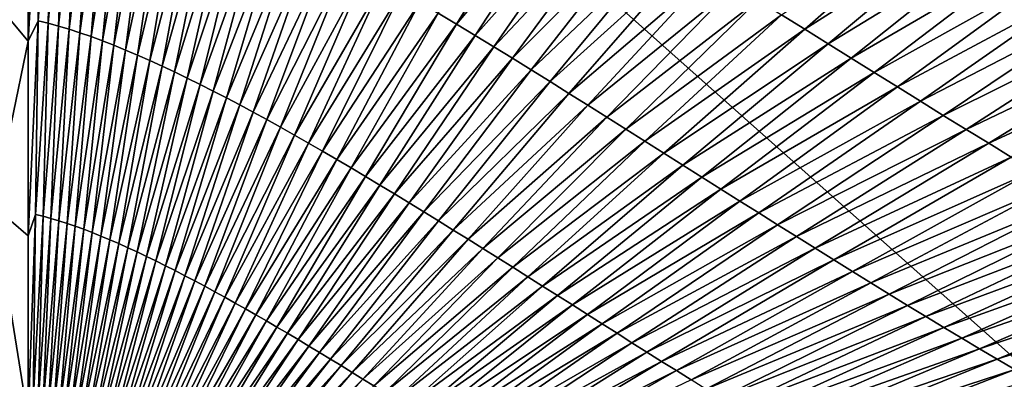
# Model space of a CAD drawing. Header units: millimetres. Extents: x -105 to 105, y -92 to 30.
# Tile 42 of 247: x 0.005 to 0.586, y -84.994 to -84.782. Entities that reach past the tile are written whole.
import ezdxf

# ---------------------------------------------------------------- set-up
doc = ezdxf.new("R2010")
doc.units = ezdxf.units.MM
doc.header["$LTSCALE"] = 59.53398
for name, color, linetype in [('37', 7, 'CONTINUOUS'), ('39', 7, 'CONTINUOUS'), ('48', 7, 'CONTINUOUS')]:
    doc.layers.add(name, color=color, linetype=linetype)

msp = doc.modelspace()

# ---------------------------------------------------------------- linework, layer by layer
at = {"layer": '37', "color": 7, "linetype": 'CONTINUOUS'}
for points in [[(0.01016, -84.67354, 58.28389), (0.01016, -84.79422, 58.29901), (-0.01016, -84.77027, 58.29641), (0.01016, -84.67354, 58.28389)], [(-0.01016, -84.77027, 58.29641), (0.01016, -84.79422, 58.29901), (-0.01016, -84.89169, 58.31258), (-0.01016, -84.77027, 58.29641)], [(0.01016, -84.79422, 58.29901), (0.01016, -84.90903, 58.31466), (-0.01016, -84.89169, 58.31258), (0.01016, -84.79422, 58.29901)], [(0.01016, -84.90903, 58.31466), (0.01016, -85.01725, 58.33073), (-0.01016, -84.89169, 58.31258), (0.01016, -84.90903, 58.31466)], [(-0.01016, -84.89169, 58.31258), (0.01016, -85.01725, 58.33073), (-0.01016, -85.00596, 58.32919), (-0.01016, -84.89169, 58.31258)]]:
    msp.add_3dface(points, dxfattribs=at)
at = {"layer": '39', "color": 7, "linetype": 'CONTINUOUS'}
for points in [[(0.01016, -84.79422, 58.29901), (0.01016, -84.67354, 58.28389), (0.01733, -84.66499, 58.28287), (0.01016, -84.79422, 58.29901)], [(0.01596, -84.78216, 58.29744), (0.01016, -84.79422, 58.29901), (0.01733, -84.66499, 58.28287), (0.01596, -84.78216, 58.29744)], [(0.02472, -84.66683, 58.28309), (0.01596, -84.78216, 58.29744), (0.01733, -84.66499, 58.28287), (0.02472, -84.66683, 58.28309)], [(0.02191, -84.78362, 58.29763), (0.01596, -84.78216, 58.29744), (0.02472, -84.66683, 58.28309), (0.02191, -84.78362, 58.29763)], [(0.03233, -84.66895, 58.28335), (0.02191, -84.78362, 58.29763), (0.02472, -84.66683, 58.28309), (0.03233, -84.66895, 58.28335)], [(0.02802, -84.78529, 58.29785), (0.02191, -84.78362, 58.29763), (0.03233, -84.66895, 58.28335), (0.02802, -84.78529, 58.29785)], [(0.04013, -84.67135, 58.28364), (0.02802, -84.78529, 58.29785), (0.03233, -84.66895, 58.28335), (0.04013, -84.67135, 58.28364)], [(0.03427, -84.78717, 58.2981), (0.02802, -84.78529, 58.29785), (0.04013, -84.67135, 58.28364), (0.03427, -84.78717, 58.2981)], [(0.04814, -84.67401, 58.28397), (0.03427, -84.78717, 58.2981), (0.04013, -84.67135, 58.28364), (0.04814, -84.67401, 58.28397)], [(0.04066, -84.78925, 58.29838), (0.03427, -84.78717, 58.2981), (0.04814, -84.67401, 58.28397), (0.04066, -84.78925, 58.29838)], [(0.05634, -84.67693, 58.28433), (0.04066, -84.78925, 58.29838), (0.04814, -84.67401, 58.28397), (0.05634, -84.67693, 58.28433)], [(0.04719, -84.79152, 58.29868), (0.04066, -84.78925, 58.29838), (0.05634, -84.67693, 58.28433), (0.04719, -84.79152, 58.29868)], [(0.06473, -84.6801, 58.28472), (0.04719, -84.79152, 58.29868), (0.05634, -84.67693, 58.28433), (0.06473, -84.6801, 58.28472)], [(0.05386, -84.79397, 58.299), (0.04719, -84.79152, 58.29868), (0.06473, -84.6801, 58.28472), (0.05386, -84.79397, 58.299)], [(0.07331, -84.68352, 58.28514), (0.05386, -84.79397, 58.299), (0.06473, -84.6801, 58.28472), (0.07331, -84.68352, 58.28514)], [(0.06065, -84.79661, 58.29936), (0.05386, -84.79397, 58.299), (0.07331, -84.68352, 58.28514), (0.06065, -84.79661, 58.29936)], [(0.08205, -84.68717, 58.2856), (0.06065, -84.79661, 58.29936), (0.07331, -84.68352, 58.28514), (0.08205, -84.68717, 58.2856)], [(0.06758, -84.79943, 58.29974), (0.06065, -84.79661, 58.29936), (0.08205, -84.68717, 58.2856), (0.06758, -84.79943, 58.29974)], [(0.09097, -84.69105, 58.28609), (0.06758, -84.79943, 58.29974), (0.08205, -84.68717, 58.2856), (0.09097, -84.69105, 58.28609)], [(0.07462, -84.80242, 58.30014), (0.06758, -84.79943, 58.29974), (0.09097, -84.69105, 58.28609), (0.07462, -84.80242, 58.30014)], [(0.10005, -84.69514, 58.28661), (0.07462, -84.80242, 58.30014), (0.09097, -84.69105, 58.28609), (0.10005, -84.69514, 58.28661)], [(0.08178, -84.80557, 58.30058), (0.07462, -84.80242, 58.30014), (0.10005, -84.69514, 58.28661), (0.08178, -84.80557, 58.30058)], [(0.10929, -84.69945, 58.28717), (0.08178, -84.80557, 58.30058), (0.10005, -84.69514, 58.28661), (0.10929, -84.69945, 58.28717)], [(0.26264, -84.78419, 58.29903), (0.25177, -84.77765, 58.29805), (0.31798, -84.69415, 58.28838), (0.26264, -84.78419, 58.29903)], [(0.33142, -84.70232, 58.28959), (0.26264, -84.78419, 58.29903), (0.31798, -84.69415, 58.28838), (0.33142, -84.70232, 58.28959)], [(0.08906, -84.80888, 58.30103), (0.08178, -84.80557, 58.30058), (0.10929, -84.69945, 58.28717), (0.08906, -84.80888, 58.30103)], [(0.11868, -84.70397, 58.28775), (0.08906, -84.80888, 58.30103), (0.10929, -84.69945, 58.28717), (0.11868, -84.70397, 58.28775)], [(0.09644, -84.81235, 58.30151), (0.08906, -84.80888, 58.30103), (0.11868, -84.70397, 58.28775), (0.09644, -84.81235, 58.30151)], [(0.12822, -84.70868, 58.28837), (0.09644, -84.81235, 58.30151), (0.11868, -84.70397, 58.28775), (0.12822, -84.70868, 58.28837)], [(0.27357, -84.79082, 58.30004), (0.26264, -84.78419, 58.29903), (0.33142, -84.70232, 58.28959), (0.27357, -84.79082, 58.30004)], [(0.34492, -84.71059, 58.29083), (0.27357, -84.79082, 58.30004), (0.33142, -84.70232, 58.28959), (0.34492, -84.71059, 58.29083)], [(0.10393, -84.81597, 58.30202), (0.09644, -84.81235, 58.30151), (0.12822, -84.70868, 58.28837), (0.10393, -84.81597, 58.30202)], [(0.13789, -84.71358, 58.28902), (0.10393, -84.81597, 58.30202), (0.12822, -84.70868, 58.28837), (0.13789, -84.71358, 58.28902)], [(0.28455, -84.79753, 58.30107), (0.27357, -84.79082, 58.30004), (0.34492, -84.71059, 58.29083), (0.28455, -84.79753, 58.30107)], [(0.35847, -84.71893, 58.2921), (0.28455, -84.79753, 58.30107), (0.34492, -84.71059, 58.29083), (0.35847, -84.71893, 58.2921)], [(0.11152, -84.81973, 58.30255), (0.10393, -84.81597, 58.30202), (0.13789, -84.71358, 58.28902), (0.11152, -84.81973, 58.30255)], [(0.1477, -84.71866, 58.28969), (0.11152, -84.81973, 58.30255), (0.13789, -84.71358, 58.28902), (0.1477, -84.71866, 58.28969)], [(0.46791, -84.78714, 58.30313), (0.45421, -84.77856, 58.30167), (0.55253, -84.71285, 58.29582), (0.46791, -84.78714, 58.30313)], [(0.5687, -84.72279, 58.29754), (0.46791, -84.78714, 58.30313), (0.55253, -84.71285, 58.29582), (0.5687, -84.72279, 58.29754)], [(0.11921, -84.82363, 58.3031), (0.11152, -84.81973, 58.30255), (0.1477, -84.71866, 58.28969), (0.11921, -84.82363, 58.3031)], [(0.15764, -84.72391, 58.2904), (0.11921, -84.82363, 58.3031), (0.1477, -84.71866, 58.28969), (0.15764, -84.72391, 58.2904)], [(0.12699, -84.82766, 58.30368), (0.11921, -84.82363, 58.3031), (0.15764, -84.72391, 58.2904), (0.12699, -84.82766, 58.30368)], [(0.1677, -84.72932, 58.29114), (0.12699, -84.82766, 58.30368), (0.15764, -84.72391, 58.2904), (0.1677, -84.72932, 58.29114)], [(0.29558, -84.80432, 58.30213), (0.28455, -84.79753, 58.30107), (0.35847, -84.71893, 58.2921), (0.29558, -84.80432, 58.30213)], [(0.37207, -84.72733, 58.29339), (0.29558, -84.80432, 58.30213), (0.35847, -84.71893, 58.2921), (0.37207, -84.72733, 58.29339)], [(0.4816, -84.79571, 58.3046), (0.46791, -84.78714, 58.30313), (0.5687, -84.72279, 58.29754), (0.4816, -84.79571, 58.3046)], [(0.58482, -84.73266, 58.29927), (0.4816, -84.79571, 58.3046), (0.5687, -84.72279, 58.29754), (0.58482, -84.73266, 58.29927)], [(0.13486, -84.83182, 58.30428), (0.12699, -84.82766, 58.30368), (0.1677, -84.72932, 58.29114), (0.13486, -84.83182, 58.30428)], [(0.17787, -84.7349, 58.29191), (0.13486, -84.83182, 58.30428), (0.1677, -84.72932, 58.29114), (0.17787, -84.7349, 58.29191)], [(0.30666, -84.81116, 58.3032), (0.29558, -84.80432, 58.30213), (0.37207, -84.72733, 58.29339), (0.30666, -84.81116, 58.3032)], [(0.38571, -84.73579, 58.29471), (0.30666, -84.81116, 58.3032), (0.37207, -84.72733, 58.29339), (0.38571, -84.73579, 58.29471)], [(0.14281, -84.8361, 58.3049), (0.13486, -84.83182, 58.30428), (0.17787, -84.7349, 58.29191), (0.14281, -84.8361, 58.3049)], [(0.18815, -84.74062, 58.2927), (0.14281, -84.8361, 58.3049), (0.17787, -84.7349, 58.29191), (0.18815, -84.74062, 58.2927)], [(0.31777, -84.81806, 58.3043), (0.30666, -84.81116, 58.3032), (0.38571, -84.73579, 58.29471), (0.31777, -84.81806, 58.3043)], [(0.39938, -84.74429, 58.29606), (0.31777, -84.81806, 58.3043), (0.38571, -84.73579, 58.29471), (0.39938, -84.74429, 58.29606)], [(0.49526, -84.80424, 58.3061), (0.4816, -84.79571, 58.3046), (0.58482, -84.73266, 58.29927), (0.49526, -84.80424, 58.3061)], [(0.60088, -84.74248, 58.30102), (0.49526, -84.80424, 58.3061), (0.58482, -84.73266, 58.29927), (0.60088, -84.74248, 58.30102)], [(0.15085, -84.84049, 58.30554), (0.14281, -84.8361, 58.3049), (0.18815, -84.74062, 58.2927), (0.15085, -84.84049, 58.30554)], [(0.19853, -84.74649, 58.29353), (0.15085, -84.84049, 58.30554), (0.18815, -84.74062, 58.2927), (0.19853, -84.74649, 58.29353)], [(0.15896, -84.845, 58.3062), (0.15085, -84.84049, 58.30554), (0.19853, -84.74649, 58.29353), (0.15896, -84.845, 58.3062)], [(0.20901, -84.75248, 58.29438), (0.15896, -84.845, 58.3062), (0.19853, -84.74649, 58.29353), (0.20901, -84.75248, 58.29438)], [(0.32891, -84.82501, 58.30542), (0.31777, -84.81806, 58.3043), (0.39938, -84.74429, 58.29606), (0.32891, -84.82501, 58.30542)], [(0.41307, -84.75284, 58.29743), (0.32891, -84.82501, 58.30542), (0.39938, -84.74429, 58.29606), (0.41307, -84.75284, 58.29743)], [(0.50888, -84.81275, 58.30761), (0.49526, -84.80424, 58.3061), (0.60088, -84.74248, 58.30102), (0.50888, -84.81275, 58.30761)], [(0.61688, -84.75222, 58.30279), (0.50888, -84.81275, 58.30761), (0.60088, -84.74248, 58.30102), (0.61688, -84.75222, 58.30279)], [(0.16714, -84.84961, 58.30689), (0.15896, -84.845, 58.3062), (0.20901, -84.75248, 58.29438), (0.16714, -84.84961, 58.30689)], [(0.21958, -84.75861, 58.29525), (0.16714, -84.84961, 58.30689), (0.20901, -84.75248, 58.29438), (0.21958, -84.75861, 58.29525)], [(0.34008, -84.832, 58.30655), (0.32891, -84.82501, 58.30542), (0.41307, -84.75284, 58.29743), (0.34008, -84.832, 58.30655)], [(0.42678, -84.7614, 58.29882), (0.34008, -84.832, 58.30655), (0.41307, -84.75284, 58.29743), (0.42678, -84.7614, 58.29882)], [(0.52247, -84.82121, 58.30913), (0.50888, -84.81275, 58.30761), (0.61688, -84.75222, 58.30279), (0.52247, -84.82121, 58.30913)], [(0.63281, -84.76187, 58.30457), (0.52247, -84.82121, 58.30913), (0.61688, -84.75222, 58.30279), (0.63281, -84.76187, 58.30457)], [(0.17539, -84.85431, 58.3076), (0.16714, -84.84961, 58.30689), (0.21958, -84.75861, 58.29525), (0.17539, -84.85431, 58.3076)], [(0.23023, -84.76485, 58.29616), (0.17539, -84.85431, 58.3076), (0.21958, -84.75861, 58.29525), (0.23023, -84.76485, 58.29616)], [(0.1837, -84.85912, 58.30833), (0.17539, -84.85431, 58.3076), (0.23023, -84.76485, 58.29616), (0.1837, -84.85912, 58.30833)], [(0.24097, -84.77119, 58.29709), (0.1837, -84.85912, 58.30833), (0.23023, -84.76485, 58.29616), (0.24097, -84.77119, 58.29709)], [(0.35126, -84.83903, 58.30771), (0.34008, -84.832, 58.30655), (0.42678, -84.7614, 58.29882), (0.35126, -84.83903, 58.30771)], [(0.4405, -84.76998, 58.30024), (0.35126, -84.83903, 58.30771), (0.42678, -84.7614, 58.29882), (0.4405, -84.76998, 58.30024)], [(0.53602, -84.82962, 58.31067), (0.52247, -84.82121, 58.30913), (0.63281, -84.76187, 58.30457), (0.53602, -84.82962, 58.31067)], [(0.64865, -84.77142, 58.30637), (0.53602, -84.82962, 58.31067), (0.63281, -84.76187, 58.30457), (0.64865, -84.77142, 58.30637)], [(0.36246, -84.84608, 58.30889), (0.35126, -84.83903, 58.30771), (0.4405, -84.76998, 58.30024), (0.36246, -84.84608, 58.30889)], [(0.45421, -84.77856, 58.30167), (0.36246, -84.84608, 58.30889), (0.4405, -84.76998, 58.30024), (0.45421, -84.77856, 58.30167)], [(0.19208, -84.86401, 58.30907), (0.1837, -84.85912, 58.30833), (0.24097, -84.77119, 58.29709), (0.19208, -84.86401, 58.30907)], [(0.25177, -84.77765, 58.29805), (0.19208, -84.86401, 58.30907), (0.24097, -84.77119, 58.29709), (0.25177, -84.77765, 58.29805)], [(0.54951, -84.83797, 58.31221), (0.53602, -84.82962, 58.31067), (0.64865, -84.77142, 58.30637), (0.54951, -84.83797, 58.31221)], [(0.66439, -84.78087, 58.30818), (0.54951, -84.83797, 58.31221), (0.64865, -84.77142, 58.30637), (0.66439, -84.78087, 58.30818)], [(0.01016, -84.90903, 58.31466), (0.01016, -84.79422, 58.29901), (0.01596, -84.78216, 58.29744), (0.01016, -84.90903, 58.31466)], [(0.01453, -84.89639, 58.31288), (0.01016, -84.90903, 58.31466), (0.01596, -84.78216, 58.29744), (0.01453, -84.89639, 58.31288)], [(0.02191, -84.78362, 58.29763), (0.01453, -84.89639, 58.31288), (0.01596, -84.78216, 58.29744), (0.02191, -84.78362, 58.29763)], [(0.20051, -84.86898, 58.30984), (0.19208, -84.86401, 58.30907), (0.25177, -84.77765, 58.29805), (0.20051, -84.86898, 58.30984)], [(0.26264, -84.78419, 58.29903), (0.20051, -84.86898, 58.30984), (0.25177, -84.77765, 58.29805), (0.26264, -84.78419, 58.29903)], [(0.37367, -84.85315, 58.31008), (0.36246, -84.84608, 58.30889), (0.45421, -84.77856, 58.30167), (0.37367, -84.85315, 58.31008)], [(0.46791, -84.78714, 58.30313), (0.37367, -84.85315, 58.31008), (0.45421, -84.77856, 58.30167), (0.46791, -84.78714, 58.30313)], [(0.56294, -84.84625, 58.31377), (0.54951, -84.83797, 58.31221), (0.66439, -84.78087, 58.30818), (0.56294, -84.84625, 58.31377)], [(0.68004, -84.79019, 58.30999), (0.56294, -84.84625, 58.31377), (0.66439, -84.78087, 58.30818), (0.68004, -84.79019, 58.30999)], [(0.01901, -84.89751, 58.31304), (0.01453, -84.89639, 58.31288), (0.02191, -84.78362, 58.29763), (0.01901, -84.89751, 58.31304)], [(0.02802, -84.78529, 58.29785), (0.01901, -84.89751, 58.31304), (0.02191, -84.78362, 58.29763), (0.02802, -84.78529, 58.29785)], [(0.02358, -84.89878, 58.31322), (0.01901, -84.89751, 58.31304), (0.02802, -84.78529, 58.29785), (0.02358, -84.89878, 58.31322)], [(0.03427, -84.78717, 58.2981), (0.02358, -84.89878, 58.31322), (0.02802, -84.78529, 58.29785), (0.03427, -84.78717, 58.2981)], [(0.02826, -84.90019, 58.31342), (0.02358, -84.89878, 58.31322), (0.03427, -84.78717, 58.2981), (0.02826, -84.90019, 58.31342)], [(0.04066, -84.78925, 58.29838), (0.02826, -84.90019, 58.31342), (0.03427, -84.78717, 58.2981), (0.04066, -84.78925, 58.29838)], [(0.20899, -84.87403, 58.31063), (0.20051, -84.86898, 58.30984), (0.26264, -84.78419, 58.29903), (0.20899, -84.87403, 58.31063)], [(0.27357, -84.79082, 58.30004), (0.20899, -84.87403, 58.31063), (0.26264, -84.78419, 58.29903), (0.27357, -84.79082, 58.30004)], [(0.38488, -84.86023, 58.31128), (0.37367, -84.85315, 58.31008), (0.46791, -84.78714, 58.30313), (0.38488, -84.86023, 58.31128)], [(0.4816, -84.79571, 58.3046), (0.38488, -84.86023, 58.31128), (0.46791, -84.78714, 58.30313), (0.4816, -84.79571, 58.3046)], [(0.03302, -84.90173, 58.31365), (0.02826, -84.90019, 58.31342), (0.04066, -84.78925, 58.29838), (0.03302, -84.90173, 58.31365)], [(0.04719, -84.79152, 58.29868), (0.03302, -84.90173, 58.31365), (0.04066, -84.78925, 58.29838), (0.04719, -84.79152, 58.29868)], [(0.03789, -84.90341, 58.31389), (0.03302, -84.90173, 58.31365), (0.04719, -84.79152, 58.29868), (0.03789, -84.90341, 58.31389)], [(0.05386, -84.79397, 58.299), (0.03789, -84.90341, 58.31389), (0.04719, -84.79152, 58.29868), (0.05386, -84.79397, 58.299)], [(0.21751, -84.87915, 58.31143), (0.20899, -84.87403, 58.31063), (0.27357, -84.79082, 58.30004), (0.21751, -84.87915, 58.31143)], [(0.28455, -84.79753, 58.30107), (0.21751, -84.87915, 58.31143), (0.27357, -84.79082, 58.30004), (0.28455, -84.79753, 58.30107)], [(0.57631, -84.85446, 58.31534), (0.56294, -84.84625, 58.31377), (0.68004, -84.79019, 58.30999), (0.57631, -84.85446, 58.31534)], [(0.69558, -84.79939, 58.31181), (0.57631, -84.85446, 58.31534), (0.68004, -84.79019, 58.30999), (0.69558, -84.79939, 58.31181)], [(0.04284, -84.90521, 58.31415), (0.03789, -84.90341, 58.31389), (0.05386, -84.79397, 58.299), (0.04284, -84.90521, 58.31415)], [(0.06065, -84.79661, 58.29936), (0.04284, -84.90521, 58.31415), (0.05386, -84.79397, 58.299), (0.06065, -84.79661, 58.29936)], [(0.04788, -84.90715, 58.31443), (0.04284, -84.90521, 58.31415), (0.06065, -84.79661, 58.29936), (0.04788, -84.90715, 58.31443)], [(0.06758, -84.79943, 58.29974), (0.04788, -84.90715, 58.31443), (0.06065, -84.79661, 58.29936), (0.06758, -84.79943, 58.29974)], [(0.053, -84.9092, 58.31473), (0.04788, -84.90715, 58.31443), (0.06758, -84.79943, 58.29974), (0.053, -84.9092, 58.31473)], [(0.07462, -84.80242, 58.30014), (0.053, -84.9092, 58.31473), (0.06758, -84.79943, 58.29974), (0.07462, -84.80242, 58.30014)], [(0.22608, -84.88434, 58.31225), (0.21751, -84.87915, 58.31143), (0.28455, -84.79753, 58.30107), (0.22608, -84.88434, 58.31225)], [(0.29558, -84.80432, 58.30213), (0.22608, -84.88434, 58.31225), (0.28455, -84.79753, 58.30107), (0.29558, -84.80432, 58.30213)], [(0.39609, -84.86731, 58.31251), (0.38488, -84.86023, 58.31128), (0.4816, -84.79571, 58.3046), (0.39609, -84.86731, 58.31251)], [(0.49526, -84.80424, 58.3061), (0.39609, -84.86731, 58.31251), (0.4816, -84.79571, 58.3046), (0.49526, -84.80424, 58.3061)], [(0.5896, -84.86258, 58.31692), (0.57631, -84.85446, 58.31534), (0.69558, -84.79939, 58.31181), (0.5896, -84.86258, 58.31692)], [(0.05821, -84.91137, 58.31505), (0.053, -84.9092, 58.31473), (0.07462, -84.80242, 58.30014), (0.05821, -84.91137, 58.31505)], [(0.08178, -84.80557, 58.30058), (0.05821, -84.91137, 58.31505), (0.07462, -84.80242, 58.30014), (0.08178, -84.80557, 58.30058)], [(0.2347, -84.88959, 58.31309), (0.22608, -84.88434, 58.31225), (0.29558, -84.80432, 58.30213), (0.2347, -84.88959, 58.31309)], [(0.30666, -84.81116, 58.3032), (0.2347, -84.88959, 58.31309), (0.29558, -84.80432, 58.30213), (0.30666, -84.81116, 58.3032)], [(0.40729, -84.87439, 58.31375), (0.39609, -84.86731, 58.31251), (0.49526, -84.80424, 58.3061), (0.40729, -84.87439, 58.31375)], [(0.50888, -84.81275, 58.30761), (0.40729, -84.87439, 58.31375), (0.49526, -84.80424, 58.3061), (0.50888, -84.81275, 58.30761)], [(0.06349, -84.91365, 58.31539), (0.05821, -84.91137, 58.31505), (0.08178, -84.80557, 58.30058), (0.06349, -84.91365, 58.31539)], [(0.08906, -84.80888, 58.30103), (0.06349, -84.91365, 58.31539), (0.08178, -84.80557, 58.30058), (0.08906, -84.80888, 58.30103)], [(0.06886, -84.91605, 58.31575), (0.06349, -84.91365, 58.31539), (0.08906, -84.80888, 58.30103), (0.06886, -84.91605, 58.31575)], [(0.09644, -84.81235, 58.30151), (0.06886, -84.91605, 58.31575), (0.08906, -84.80888, 58.30103), (0.09644, -84.81235, 58.30151)], [(0.24334, -84.89489, 58.31395), (0.2347, -84.88959, 58.31309), (0.30666, -84.81116, 58.3032), (0.24334, -84.89489, 58.31395)], [(0.31777, -84.81806, 58.3043), (0.24334, -84.89489, 58.31395), (0.30666, -84.81116, 58.3032), (0.31777, -84.81806, 58.3043)], [(0.07429, -84.91855, 58.31612), (0.06886, -84.91605, 58.31575), (0.09644, -84.81235, 58.30151), (0.07429, -84.91855, 58.31612)], [(0.10393, -84.81597, 58.30202), (0.07429, -84.91855, 58.31612), (0.09644, -84.81235, 58.30151), (0.10393, -84.81597, 58.30202)], [(0.0798, -84.92116, 58.31651), (0.07429, -84.91855, 58.31612), (0.10393, -84.81597, 58.30202), (0.0798, -84.92116, 58.31651)], [(0.11152, -84.81973, 58.30255), (0.0798, -84.92116, 58.31651), (0.10393, -84.81597, 58.30202), (0.11152, -84.81973, 58.30255)], [(0.41847, -84.88146, 58.315), (0.40729, -84.87439, 58.31375), (0.50888, -84.81275, 58.30761), (0.41847, -84.88146, 58.315)], [(0.52247, -84.82121, 58.30913), (0.41847, -84.88146, 58.315), (0.50888, -84.81275, 58.30761), (0.52247, -84.82121, 58.30913)], [(0.08538, -84.92387, 58.31692), (0.0798, -84.92116, 58.31651), (0.11152, -84.81973, 58.30255), (0.08538, -84.92387, 58.31692)], [(0.11921, -84.82363, 58.3031), (0.08538, -84.92387, 58.31692), (0.11152, -84.81973, 58.30255), (0.11921, -84.82363, 58.3031)], [(0.25202, -84.90025, 58.31482), (0.24334, -84.89489, 58.31395), (0.31777, -84.81806, 58.3043), (0.25202, -84.90025, 58.31482)], [(0.32891, -84.82501, 58.30542), (0.25202, -84.90025, 58.31482), (0.31777, -84.81806, 58.3043), (0.32891, -84.82501, 58.30542)], [(0.42964, -84.88852, 58.31626), (0.41847, -84.88146, 58.315), (0.52247, -84.82121, 58.30913), (0.42964, -84.88852, 58.31626)], [(0.53602, -84.82962, 58.31067), (0.42964, -84.88852, 58.31626), (0.52247, -84.82121, 58.30913), (0.53602, -84.82962, 58.31067)], [(0.09102, -84.92667, 58.31735), (0.08538, -84.92387, 58.31692), (0.11921, -84.82363, 58.3031), (0.09102, -84.92667, 58.31735)], [(0.12699, -84.82766, 58.30368), (0.09102, -84.92667, 58.31735), (0.11921, -84.82363, 58.3031), (0.12699, -84.82766, 58.30368)], [(0.09673, -84.92957, 58.31779), (0.09102, -84.92667, 58.31735), (0.12699, -84.82766, 58.30368), (0.09673, -84.92957, 58.31779)], [(0.13486, -84.83182, 58.30428), (0.09673, -84.92957, 58.31779), (0.12699, -84.82766, 58.30368), (0.13486, -84.83182, 58.30428)], [(0.26073, -84.90565, 58.31571), (0.25202, -84.90025, 58.31482), (0.32891, -84.82501, 58.30542), (0.26073, -84.90565, 58.31571)], [(0.34008, -84.832, 58.30655), (0.26073, -84.90565, 58.31571), (0.32891, -84.82501, 58.30542), (0.34008, -84.832, 58.30655)], [(0.1025, -84.93256, 58.31825), (0.09673, -84.92957, 58.31779), (0.13486, -84.83182, 58.30428), (0.1025, -84.93256, 58.31825)], [(0.14281, -84.8361, 58.3049), (0.1025, -84.93256, 58.31825), (0.13486, -84.83182, 58.30428), (0.14281, -84.8361, 58.3049)], [(0.26946, -84.91109, 58.31661), (0.26073, -84.90565, 58.31571), (0.34008, -84.832, 58.30655), (0.26946, -84.91109, 58.31661)], [(0.35126, -84.83903, 58.30771), (0.26946, -84.91109, 58.31661), (0.34008, -84.832, 58.30655), (0.35126, -84.83903, 58.30771)], [(0.44078, -84.89555, 58.31754), (0.42964, -84.88852, 58.31626), (0.53602, -84.82962, 58.31067), (0.44078, -84.89555, 58.31754)], [(0.54951, -84.83797, 58.31221), (0.44078, -84.89555, 58.31754), (0.53602, -84.82962, 58.31067), (0.54951, -84.83797, 58.31221)], [(0.10833, -84.93563, 58.31872), (0.1025, -84.93256, 58.31825), (0.14281, -84.8361, 58.3049), (0.10833, -84.93563, 58.31872)], [(0.15085, -84.84049, 58.30554), (0.10833, -84.93563, 58.31872), (0.14281, -84.8361, 58.3049), (0.15085, -84.84049, 58.30554)], [(0.27822, -84.91657, 58.31753), (0.26946, -84.91109, 58.31661), (0.35126, -84.83903, 58.30771), (0.27822, -84.91657, 58.31753)], [(0.36246, -84.84608, 58.30889), (0.27822, -84.91657, 58.31753), (0.35126, -84.83903, 58.30771), (0.36246, -84.84608, 58.30889)], [(0.4519, -84.90255, 58.31882), (0.44078, -84.89555, 58.31754), (0.54951, -84.83797, 58.31221), (0.4519, -84.90255, 58.31882)], [(0.56294, -84.84625, 58.31377), (0.4519, -84.90255, 58.31882), (0.54951, -84.83797, 58.31221), (0.56294, -84.84625, 58.31377)], [(0.11422, -84.93879, 58.31921), (0.10833, -84.93563, 58.31872), (0.15085, -84.84049, 58.30554), (0.11422, -84.93879, 58.31921)], [(0.15896, -84.845, 58.3062), (0.11422, -84.93879, 58.31921), (0.15085, -84.84049, 58.30554), (0.15896, -84.845, 58.3062)], [(0.12015, -84.94202, 58.31971), (0.11422, -84.93879, 58.31921), (0.15896, -84.845, 58.3062), (0.12015, -84.94202, 58.31971)], [(0.16714, -84.84961, 58.30689), (0.12015, -84.94202, 58.31971), (0.15896, -84.845, 58.3062), (0.16714, -84.84961, 58.30689)], [(0.28698, -84.92207, 58.31846), (0.27822, -84.91657, 58.31753), (0.36246, -84.84608, 58.30889), (0.28698, -84.92207, 58.31846)], [(0.37367, -84.85315, 58.31008), (0.28698, -84.92207, 58.31846), (0.36246, -84.84608, 58.30889), (0.37367, -84.85315, 58.31008)], [(0.12614, -84.94533, 58.32023), (0.12015, -84.94202, 58.31971), (0.16714, -84.84961, 58.30689), (0.12614, -84.94533, 58.32023)], [(0.17539, -84.85431, 58.3076), (0.12614, -84.94533, 58.32023), (0.16714, -84.84961, 58.30689), (0.17539, -84.85431, 58.3076)], [(0.46298, -84.90951, 58.32012), (0.4519, -84.90255, 58.31882), (0.56294, -84.84625, 58.31377), (0.46298, -84.90951, 58.32012)], [(0.57631, -84.85446, 58.31534), (0.46298, -84.90951, 58.32012), (0.56294, -84.84625, 58.31377), (0.57631, -84.85446, 58.31534)], [(0.13218, -84.94871, 58.32077), (0.12614, -84.94533, 58.32023), (0.17539, -84.85431, 58.3076), (0.13218, -84.94871, 58.32077)], [(0.1837, -84.85912, 58.30833), (0.13218, -84.94871, 58.32077), (0.17539, -84.85431, 58.3076), (0.1837, -84.85912, 58.30833)], [(0.29577, -84.9276, 58.3194), (0.28698, -84.92207, 58.31846), (0.37367, -84.85315, 58.31008), (0.29577, -84.9276, 58.3194)], [(0.38488, -84.86023, 58.31128), (0.29577, -84.9276, 58.3194), (0.37367, -84.85315, 58.31008), (0.38488, -84.86023, 58.31128)], [(0.47403, -84.91643, 58.32142), (0.46298, -84.90951, 58.32012), (0.57631, -84.85446, 58.31534), (0.47403, -84.91643, 58.32142)], [(0.5896, -84.86258, 58.31692), (0.47403, -84.91643, 58.32142), (0.57631, -84.85446, 58.31534), (0.5896, -84.86258, 58.31692)], [(0.13826, -84.95216, 58.32132), (0.13218, -84.94871, 58.32077), (0.1837, -84.85912, 58.30833), (0.13826, -84.95216, 58.32132)], [(0.19208, -84.86401, 58.30907), (0.13826, -84.95216, 58.32132), (0.1837, -84.85912, 58.30833), (0.19208, -84.86401, 58.30907)], [(0.30456, -84.93315, 58.32036), (0.29577, -84.9276, 58.3194), (0.38488, -84.86023, 58.31128), (0.30456, -84.93315, 58.32036)], [(0.39609, -84.86731, 58.31251), (0.30456, -84.93315, 58.32036), (0.38488, -84.86023, 58.31128), (0.39609, -84.86731, 58.31251)], [(0.48503, -84.92331, 58.32273), (0.47403, -84.91643, 58.32142), (0.5896, -84.86258, 58.31692), (0.48503, -84.92331, 58.32273)], [(0.60282, -84.87061, 58.3185), (0.48503, -84.92331, 58.32273), (0.5896, -84.86258, 58.31692), (0.60282, -84.87061, 58.3185)], [(0.14439, -84.95567, 58.32188), (0.13826, -84.95216, 58.32132), (0.19208, -84.86401, 58.30907), (0.14439, -84.95567, 58.32188)], [(0.20051, -84.86898, 58.30984), (0.14439, -84.95567, 58.32188), (0.19208, -84.86401, 58.30907), (0.20051, -84.86898, 58.30984)], [(0.15056, -84.95924, 58.32245), (0.14439, -84.95567, 58.32188), (0.20051, -84.86898, 58.30984), (0.15056, -84.95924, 58.32245)], [(0.20899, -84.87403, 58.31063), (0.15056, -84.95924, 58.32245), (0.20051, -84.86898, 58.30984), (0.20899, -84.87403, 58.31063)], [(0.31335, -84.93871, 58.32133), (0.30456, -84.93315, 58.32036), (0.39609, -84.86731, 58.31251), (0.31335, -84.93871, 58.32133)], [(0.40729, -84.87439, 58.31375), (0.31335, -84.93871, 58.32133), (0.39609, -84.86731, 58.31251), (0.40729, -84.87439, 58.31375)], [(0.15676, -84.96287, 58.32304), (0.15056, -84.95924, 58.32245), (0.20899, -84.87403, 58.31063), (0.15676, -84.96287, 58.32304)], [(0.21751, -84.87915, 58.31143), (0.15676, -84.96287, 58.32304), (0.20899, -84.87403, 58.31063), (0.21751, -84.87915, 58.31143)], [(0.32215, -84.94428, 58.3223), (0.31335, -84.93871, 58.32133), (0.40729, -84.87439, 58.31375), (0.32215, -84.94428, 58.3223)], [(0.41847, -84.88146, 58.315), (0.32215, -84.94428, 58.3223), (0.40729, -84.87439, 58.31375), (0.41847, -84.88146, 58.315)], [(0.49598, -84.93012, 58.32405), (0.48503, -84.92331, 58.32273), (0.60282, -84.87061, 58.3185), (0.49598, -84.93012, 58.32405)], [(0.61595, -84.87853, 58.32009), (0.49598, -84.93012, 58.32405), (0.60282, -84.87061, 58.3185), (0.61595, -84.87853, 58.32009)], [(0.163, -84.96655, 58.32364), (0.15676, -84.96287, 58.32304), (0.21751, -84.87915, 58.31143), (0.163, -84.96655, 58.32364)], [(0.22608, -84.88434, 58.31225), (0.163, -84.96655, 58.32364), (0.21751, -84.87915, 58.31143), (0.22608, -84.88434, 58.31225)], [(0.50689, -84.93688, 58.32537), (0.49598, -84.93012, 58.32405), (0.61595, -84.87853, 58.32009), (0.50689, -84.93688, 58.32537)], [(0.62898, -84.88634, 58.32168), (0.50689, -84.93688, 58.32537), (0.61595, -84.87853, 58.32009), (0.62898, -84.88634, 58.32168)], [(0.16928, -84.97029, 58.32426), (0.163, -84.96655, 58.32364), (0.22608, -84.88434, 58.31225), (0.16928, -84.97029, 58.32426)], [(0.2347, -84.88959, 58.31309), (0.16928, -84.97029, 58.32426), (0.22608, -84.88434, 58.31225), (0.2347, -84.88959, 58.31309)], [(0.33095, -84.94986, 58.32329), (0.32215, -84.94428, 58.3223), (0.41847, -84.88146, 58.315), (0.33095, -84.94986, 58.32329)], [(0.42964, -84.88852, 58.31626), (0.33095, -84.94986, 58.32329), (0.41847, -84.88146, 58.315), (0.42964, -84.88852, 58.31626)], [(0.51773, -84.94356, 58.3267), (0.50689, -84.93688, 58.32537), (0.62898, -84.88634, 58.32168), (0.51773, -84.94356, 58.3267)], [(0.64192, -84.89404, 58.32327), (0.51773, -84.94356, 58.3267), (0.62898, -84.88634, 58.32168), (0.64192, -84.89404, 58.32327)], [(0.17558, -84.97407, 58.32488), (0.16928, -84.97029, 58.32426), (0.2347, -84.88959, 58.31309), (0.17558, -84.97407, 58.32488)], [(0.24334, -84.89489, 58.31395), (0.17558, -84.97407, 58.32488), (0.2347, -84.88959, 58.31309), (0.24334, -84.89489, 58.31395)], [(0.33974, -84.95543, 58.32429), (0.33095, -84.94986, 58.32329), (0.42964, -84.88852, 58.31626), (0.33974, -84.95543, 58.32429)], [(0.44078, -84.89555, 58.31754), (0.33974, -84.95543, 58.32429), (0.42964, -84.88852, 58.31626), (0.44078, -84.89555, 58.31754)], [(0.01016, -85.01725, 58.33073), (0.01016, -84.90903, 58.31466), (0.01453, -84.89639, 58.31288), (0.01016, -85.01725, 58.33073)], [(0.01307, -85.00667, 58.3291), (0.01016, -85.01725, 58.33073), (0.01453, -84.89639, 58.31288), (0.01307, -85.00667, 58.3291)], [(0.01901, -84.89751, 58.31304), (0.01307, -85.00667, 58.3291), (0.01453, -84.89639, 58.31288), (0.01901, -84.89751, 58.31304)], [(0.01603, -85.00745, 58.32922), (0.01307, -85.00667, 58.3291), (0.01901, -84.89751, 58.31304), (0.01603, -85.00745, 58.32922)], [(0.02358, -84.89878, 58.31322), (0.01603, -85.00745, 58.32922), (0.01901, -84.89751, 58.31304), (0.02358, -84.89878, 58.31322)], [(0.18191, -84.9779, 58.32552), (0.17558, -84.97407, 58.32488), (0.24334, -84.89489, 58.31395), (0.18191, -84.9779, 58.32552)], [(0.25202, -84.90025, 58.31482), (0.18191, -84.9779, 58.32552), (0.24334, -84.89489, 58.31395), (0.25202, -84.90025, 58.31482)], [(0.34852, -84.961, 58.3253), (0.33974, -84.95543, 58.32429), (0.44078, -84.89555, 58.31754), (0.34852, -84.961, 58.3253)], [(0.4519, -84.90255, 58.31882), (0.34852, -84.961, 58.3253), (0.44078, -84.89555, 58.31754), (0.4519, -84.90255, 58.31882)], [(0.52852, -84.95017, 58.32803), (0.51773, -84.94356, 58.3267), (0.64192, -84.89404, 58.32327), (0.52852, -84.95017, 58.32803)], [(0.65475, -84.9016, 58.32486), (0.52852, -84.95017, 58.32803), (0.64192, -84.89404, 58.32327), (0.65475, -84.9016, 58.32486)], [(0.01906, -85.00831, 58.32936), (0.01603, -85.00745, 58.32922), (0.02358, -84.89878, 58.31322), (0.01906, -85.00831, 58.32936)], [(0.02826, -84.90019, 58.31342), (0.01906, -85.00831, 58.32936), (0.02358, -84.89878, 58.31322), (0.02826, -84.90019, 58.31342)], [(0.02215, -85.00926, 58.32951), (0.01906, -85.00831, 58.32936), (0.02826, -84.90019, 58.31342), (0.02215, -85.00926, 58.32951)], [(0.03302, -84.90173, 58.31365), (0.02215, -85.00926, 58.32951), (0.02826, -84.90019, 58.31342), (0.03302, -84.90173, 58.31365)], [(0.0253, -85.01028, 58.32967), (0.02215, -85.00926, 58.32951), (0.03302, -84.90173, 58.31365), (0.0253, -85.01028, 58.32967)], [(0.03789, -84.90341, 58.31389), (0.0253, -85.01028, 58.32967), (0.03302, -84.90173, 58.31365), (0.03789, -84.90341, 58.31389)], [(0.0285, -85.01139, 58.32984), (0.0253, -85.01028, 58.32967), (0.03789, -84.90341, 58.31389), (0.0285, -85.01139, 58.32984)], [(0.04284, -84.90521, 58.31415), (0.0285, -85.01139, 58.32984), (0.03789, -84.90341, 58.31389), (0.04284, -84.90521, 58.31415)], [(0.18827, -84.98176, 58.32617), (0.18191, -84.9779, 58.32552), (0.25202, -84.90025, 58.31482), (0.18827, -84.98176, 58.32617)], [(0.26073, -84.90565, 58.31571), (0.18827, -84.98176, 58.32617), (0.25202, -84.90025, 58.31482), (0.26073, -84.90565, 58.31571)], [(0.35729, -84.96656, 58.32632), (0.34852, -84.961, 58.3253), (0.4519, -84.90255, 58.31882), (0.35729, -84.96656, 58.32632)], [(0.46298, -84.90951, 58.32012), (0.35729, -84.96656, 58.32632), (0.4519, -84.90255, 58.31882), (0.46298, -84.90951, 58.32012)], [(0.53924, -84.9567, 58.32936), (0.52852, -84.95017, 58.32803), (0.65475, -84.9016, 58.32486), (0.53924, -84.9567, 58.32936)], [(0.66747, -84.90903, 58.32646), (0.53924, -84.9567, 58.32936), (0.65475, -84.9016, 58.32486), (0.66747, -84.90903, 58.32646)], [(0.03175, -85.01257, 58.33003), (0.0285, -85.01139, 58.32984), (0.04284, -84.90521, 58.31415), (0.03175, -85.01257, 58.33003)], [(0.04788, -84.90715, 58.31443), (0.03175, -85.01257, 58.33003), (0.04284, -84.90521, 58.31415), (0.04788, -84.90715, 58.31443)], [(0.03506, -85.01383, 58.33023), (0.03175, -85.01257, 58.33003), (0.04788, -84.90715, 58.31443), (0.03506, -85.01383, 58.33023)], [(0.053, -84.9092, 58.31473), (0.03506, -85.01383, 58.33023), (0.04788, -84.90715, 58.31443), (0.053, -84.9092, 58.31473)], [(0.03842, -85.01517, 58.33044), (0.03506, -85.01383, 58.33023), (0.053, -84.9092, 58.31473), (0.03842, -85.01517, 58.33044)], [(0.05821, -84.91137, 58.31505), (0.03842, -85.01517, 58.33044), (0.053, -84.9092, 58.31473), (0.05821, -84.91137, 58.31505)], [(0.19465, -84.98566, 58.32683), (0.18827, -84.98176, 58.32617), (0.26073, -84.90565, 58.31571), (0.19465, -84.98566, 58.32683)], [(0.26946, -84.91109, 58.31661), (0.19465, -84.98566, 58.32683), (0.26073, -84.90565, 58.31571), (0.26946, -84.91109, 58.31661)], [(0.36605, -84.9721, 58.32734), (0.35729, -84.96656, 58.32632), (0.46298, -84.90951, 58.32012), (0.36605, -84.9721, 58.32734)], [(0.47403, -84.91643, 58.32142), (0.36605, -84.9721, 58.32734), (0.46298, -84.90951, 58.32012), (0.47403, -84.91643, 58.32142)], [(0.54989, -84.96314, 58.33069), (0.53924, -84.9567, 58.32936), (0.66747, -84.90903, 58.32646), (0.54989, -84.96314, 58.33069)], [(0.68007, -84.91632, 58.32805), (0.54989, -84.96314, 58.33069), (0.66747, -84.90903, 58.32646), (0.68007, -84.91632, 58.32805)], [(0.04183, -85.01657, 58.33067), (0.03842, -85.01517, 58.33044), (0.05821, -84.91137, 58.31505), (0.04183, -85.01657, 58.33067)], [(0.06349, -84.91365, 58.31539), (0.04183, -85.01657, 58.33067), (0.05821, -84.91137, 58.31505), (0.06349, -84.91365, 58.31539)], [(0.04528, -85.01804, 58.3309), (0.04183, -85.01657, 58.33067), (0.06349, -84.91365, 58.31539), (0.04528, -85.01804, 58.3309)], [(0.06886, -84.91605, 58.31575), (0.04528, -85.01804, 58.3309), (0.06349, -84.91365, 58.31539), (0.06886, -84.91605, 58.31575)], [(0.20106, -84.9896, 58.32749), (0.19465, -84.98566, 58.32683), (0.26946, -84.91109, 58.31661), (0.20106, -84.9896, 58.32749)], [(0.27822, -84.91657, 58.31753), (0.20106, -84.9896, 58.32749), (0.26946, -84.91109, 58.31661), (0.27822, -84.91657, 58.31753)], [(0.04879, -85.01958, 58.33115), (0.04528, -85.01804, 58.3309), (0.06886, -84.91605, 58.31575), (0.04879, -85.01958, 58.33115)], [(0.07429, -84.91855, 58.31612), (0.04879, -85.01958, 58.33115), (0.06886, -84.91605, 58.31575), (0.07429, -84.91855, 58.31612)], [(0.05234, -85.02119, 58.33141), (0.04879, -85.01958, 58.33115), (0.07429, -84.91855, 58.31612), (0.05234, -85.02119, 58.33141)], [(0.0798, -84.92116, 58.31651), (0.05234, -85.02119, 58.33141), (0.07429, -84.91855, 58.31612), (0.0798, -84.92116, 58.31651)], [(0.05593, -85.02285, 58.33167), (0.05234, -85.02119, 58.33141), (0.0798, -84.92116, 58.31651), (0.05593, -85.02285, 58.33167)], [(0.08538, -84.92387, 58.31692), (0.05593, -85.02285, 58.33167), (0.0798, -84.92116, 58.31651), (0.08538, -84.92387, 58.31692)], [(0.20748, -84.99356, 58.32817), (0.20106, -84.9896, 58.32749), (0.27822, -84.91657, 58.31753), (0.20748, -84.99356, 58.32817)], [(0.28698, -84.92207, 58.31846), (0.20748, -84.99356, 58.32817), (0.27822, -84.91657, 58.31753), (0.28698, -84.92207, 58.31846)], [(0.37478, -84.97763, 58.32837), (0.36605, -84.9721, 58.32734), (0.47403, -84.91643, 58.32142), (0.37478, -84.97763, 58.32837)], [(0.48503, -84.92331, 58.32273), (0.37478, -84.97763, 58.32837), (0.47403, -84.91643, 58.32142), (0.48503, -84.92331, 58.32273)], [(0.56046, -84.96949, 58.33203), (0.54989, -84.96314, 58.33069), (0.68007, -84.91632, 58.32805), (0.56046, -84.96949, 58.33203)], [(0.69256, -84.92346, 58.32963), (0.56046, -84.96949, 58.33203), (0.68007, -84.91632, 58.32805), (0.69256, -84.92346, 58.32963)], [(0.05957, -85.02458, 58.33195), (0.05593, -85.02285, 58.33167), (0.08538, -84.92387, 58.31692), (0.05957, -85.02458, 58.33195)], [(0.09102, -84.92667, 58.31735), (0.05957, -85.02458, 58.33195), (0.08538, -84.92387, 58.31692), (0.09102, -84.92667, 58.31735)], [(0.06325, -85.02637, 58.33224), (0.05957, -85.02458, 58.33195), (0.09102, -84.92667, 58.31735), (0.06325, -85.02637, 58.33224)], [(0.09673, -84.92957, 58.31779), (0.06325, -85.02637, 58.33224), (0.09102, -84.92667, 58.31735), (0.09673, -84.92957, 58.31779)], [(0.21392, -84.99756, 58.32886), (0.20748, -84.99356, 58.32817), (0.28698, -84.92207, 58.31846), (0.21392, -84.99756, 58.32886)], [(0.29577, -84.9276, 58.3194), (0.21392, -84.99756, 58.32886), (0.28698, -84.92207, 58.31846), (0.29577, -84.9276, 58.3194)], [(0.3835, -84.98313, 58.32941), (0.37478, -84.97763, 58.32837), (0.48503, -84.92331, 58.32273), (0.3835, -84.98313, 58.32941)], [(0.49598, -84.93012, 58.32405), (0.3835, -84.98313, 58.32941), (0.48503, -84.92331, 58.32273), (0.49598, -84.93012, 58.32405)], [(0.57096, -84.97575, 58.33336), (0.56046, -84.96949, 58.33203), (0.69256, -84.92346, 58.32963), (0.57096, -84.97575, 58.33336)], [(0.70492, -84.93045, 58.33121), (0.57096, -84.97575, 58.33336), (0.69256, -84.92346, 58.32963), (0.70492, -84.93045, 58.33121)], [(0.06696, -85.02821, 58.33254), (0.06325, -85.02637, 58.33224), (0.09673, -84.92957, 58.31779), (0.06696, -85.02821, 58.33254)], [(0.1025, -84.93256, 58.31825), (0.06696, -85.02821, 58.33254), (0.09673, -84.92957, 58.31779), (0.1025, -84.93256, 58.31825)], [(0.07072, -85.03011, 58.33285), (0.06696, -85.02821, 58.33254), (0.1025, -84.93256, 58.31825), (0.07072, -85.03011, 58.33285)], [(0.10833, -84.93563, 58.31872), (0.07072, -85.03011, 58.33285), (0.1025, -84.93256, 58.31825), (0.10833, -84.93563, 58.31872)], [(0.22037, -85.00157, 58.32956), (0.21392, -84.99756, 58.32886), (0.29577, -84.9276, 58.3194), (0.22037, -85.00157, 58.32956)], [(0.30456, -84.93315, 58.32036), (0.22037, -85.00157, 58.32956), (0.29577, -84.9276, 58.3194), (0.30456, -84.93315, 58.32036)], [(0.22683, -85.00561, 58.33026), (0.22037, -85.00157, 58.32956), (0.30456, -84.93315, 58.32036), (0.22683, -85.00561, 58.33026)], [(0.31335, -84.93871, 58.32133), (0.22683, -85.00561, 58.33026), (0.30456, -84.93315, 58.32036), (0.31335, -84.93871, 58.32133)], [(0.39219, -84.9886, 58.33045), (0.3835, -84.98313, 58.32941), (0.49598, -84.93012, 58.32405), (0.39219, -84.9886, 58.33045)], [(0.50689, -84.93688, 58.32537), (0.39219, -84.9886, 58.33045), (0.49598, -84.93012, 58.32405), (0.50689, -84.93688, 58.32537)], [(0.58138, -84.9819, 58.33469), (0.57096, -84.97575, 58.33336), (0.70492, -84.93045, 58.33121), (0.58138, -84.9819, 58.33469)], [(0.71715, -84.93728, 58.33279), (0.58138, -84.9819, 58.33469), (0.70492, -84.93045, 58.33121), (0.71715, -84.93728, 58.33279)], [(0.07451, -85.03206, 58.33317), (0.07072, -85.03011, 58.33285), (0.10833, -84.93563, 58.31872), (0.07451, -85.03206, 58.33317)], [(0.11422, -84.93879, 58.31921), (0.07451, -85.03206, 58.33317), (0.10833, -84.93563, 58.31872), (0.11422, -84.93879, 58.31921)], [(0.07834, -85.03407, 58.3335), (0.07451, -85.03206, 58.33317), (0.11422, -84.93879, 58.31921), (0.07834, -85.03407, 58.3335)], [(0.12015, -84.94202, 58.31971), (0.07834, -85.03407, 58.3335), (0.11422, -84.93879, 58.31921), (0.12015, -84.94202, 58.31971)], [(0.23331, -85.00966, 58.33098), (0.22683, -85.00561, 58.33026), (0.31335, -84.93871, 58.32133), (0.23331, -85.00966, 58.33098)], [(0.32215, -84.94428, 58.3223), (0.23331, -85.00966, 58.33098), (0.31335, -84.93871, 58.32133), (0.32215, -84.94428, 58.3223)], [(0.40086, -84.99404, 58.3315), (0.39219, -84.9886, 58.33045), (0.50689, -84.93688, 58.32537), (0.40086, -84.99404, 58.3315)], [(0.51773, -84.94356, 58.3267), (0.40086, -84.99404, 58.3315), (0.50689, -84.93688, 58.32537), (0.51773, -84.94356, 58.3267)], [(0.59171, -84.98794, 58.33602), (0.58138, -84.9819, 58.33469), (0.71715, -84.93728, 58.33279), (0.59171, -84.98794, 58.33602)], [(0.0822, -85.03612, 58.33384), (0.07834, -85.03407, 58.3335), (0.12015, -84.94202, 58.31971), (0.0822, -85.03612, 58.33384)], [(0.12614, -84.94533, 58.32023), (0.0822, -85.03612, 58.33384), (0.12015, -84.94202, 58.31971), (0.12614, -84.94533, 58.32023)], [(0.23978, -85.01372, 58.3317), (0.23331, -85.00966, 58.33098), (0.32215, -84.94428, 58.3223), (0.23978, -85.01372, 58.3317)], [(0.33095, -84.94986, 58.32329), (0.23978, -85.01372, 58.3317), (0.32215, -84.94428, 58.3223), (0.33095, -84.94986, 58.32329)], [(0.40949, -84.99944, 58.33255), (0.40086, -84.99404, 58.3315), (0.51773, -84.94356, 58.3267), (0.40949, -84.99944, 58.33255)], [(0.52852, -84.95017, 58.32803), (0.40949, -84.99944, 58.33255), (0.51773, -84.94356, 58.3267), (0.52852, -84.95017, 58.32803)], [(0.0861, -85.03822, 58.33419), (0.0822, -85.03612, 58.33384), (0.12614, -84.94533, 58.32023), (0.0861, -85.03822, 58.33419)], [(0.13218, -84.94871, 58.32077), (0.0861, -85.03822, 58.33419), (0.12614, -84.94533, 58.32023), (0.13218, -84.94871, 58.32077)], [(0.09002, -85.04036, 58.33455), (0.0861, -85.03822, 58.33419), (0.13218, -84.94871, 58.32077), (0.09002, -85.04036, 58.33455)], [(0.13826, -84.95216, 58.32132), (0.09002, -85.04036, 58.33455), (0.13218, -84.94871, 58.32077), (0.13826, -84.95216, 58.32132)], [(0.24627, -85.0178, 58.33243), (0.23978, -85.01372, 58.3317), (0.33095, -84.94986, 58.32329), (0.24627, -85.0178, 58.33243)], [(0.33974, -84.95543, 58.32429), (0.24627, -85.0178, 58.33243), (0.33095, -84.94986, 58.32329), (0.33974, -84.95543, 58.32429)], [(0.41809, -85.0048, 58.3336), (0.40949, -84.99944, 58.33255), (0.52852, -84.95017, 58.32803), (0.41809, -85.0048, 58.3336)], [(0.53924, -84.9567, 58.32936), (0.41809, -85.0048, 58.3336), (0.52852, -84.95017, 58.32803), (0.53924, -84.9567, 58.32936)], [(0.09398, -85.04255, 58.33491), (0.09002, -85.04036, 58.33455), (0.13826, -84.95216, 58.32132), (0.09398, -85.04255, 58.33491)], [(0.14439, -84.95567, 58.32188), (0.09398, -85.04255, 58.33491), (0.13826, -84.95216, 58.32132), (0.14439, -84.95567, 58.32188)], [(0.09796, -85.04477, 58.33529), (0.09398, -85.04255, 58.33491), (0.14439, -84.95567, 58.32188), (0.09796, -85.04477, 58.33529)], [(0.15056, -84.95924, 58.32245), (0.09796, -85.04477, 58.33529), (0.14439, -84.95567, 58.32188), (0.15056, -84.95924, 58.32245)], [(0.25275, -85.02188, 58.33316), (0.24627, -85.0178, 58.33243), (0.33974, -84.95543, 58.32429), (0.25275, -85.02188, 58.33316)], [(0.34852, -84.961, 58.3253), (0.25275, -85.02188, 58.33316), (0.33974, -84.95543, 58.32429), (0.34852, -84.961, 58.3253)], [(0.10197, -85.04704, 58.33567), (0.09796, -85.04477, 58.33529), (0.15056, -84.95924, 58.32245), (0.10197, -85.04704, 58.33567)], [(0.15676, -84.96287, 58.32304), (0.10197, -85.04704, 58.33567), (0.15056, -84.95924, 58.32245), (0.15676, -84.96287, 58.32304)], [(0.25924, -85.02596, 58.3339), (0.25275, -85.02188, 58.33316), (0.34852, -84.961, 58.3253), (0.25924, -85.02596, 58.3339)], [(0.35729, -84.96656, 58.32632), (0.25924, -85.02596, 58.3339), (0.34852, -84.961, 58.3253), (0.35729, -84.96656, 58.32632)], [(0.42665, -85.01011, 58.33466), (0.41809, -85.0048, 58.3336), (0.53924, -84.9567, 58.32936), (0.42665, -85.01011, 58.33466)], [(0.54989, -84.96314, 58.33069), (0.42665, -85.01011, 58.33466), (0.53924, -84.9567, 58.32936), (0.54989, -84.96314, 58.33069)], [(0.10601, -85.04934, 58.33606), (0.10197, -85.04704, 58.33567), (0.15676, -84.96287, 58.32304), (0.10601, -85.04934, 58.33606)], [(0.163, -84.96655, 58.32364), (0.10601, -85.04934, 58.33606), (0.15676, -84.96287, 58.32304), (0.163, -84.96655, 58.32364)], [(0.11007, -85.05168, 58.33646), (0.10601, -85.04934, 58.33606), (0.163, -84.96655, 58.32364), (0.11007, -85.05168, 58.33646)], [(0.16928, -84.97029, 58.32426), (0.11007, -85.05168, 58.33646), (0.163, -84.96655, 58.32364), (0.16928, -84.97029, 58.32426)], [(0.26572, -85.03005, 58.33465), (0.25924, -85.02596, 58.3339), (0.35729, -84.96656, 58.32632), (0.26572, -85.03005, 58.33465)], [(0.36605, -84.9721, 58.32734), (0.26572, -85.03005, 58.33465), (0.35729, -84.96656, 58.32632), (0.36605, -84.9721, 58.32734)], [(0.43517, -85.01538, 58.33572), (0.42665, -85.01011, 58.33466), (0.54989, -84.96314, 58.33069), (0.43517, -85.01538, 58.33572)], [(0.56046, -84.96949, 58.33203), (0.43517, -85.01538, 58.33572), (0.54989, -84.96314, 58.33069), (0.56046, -84.96949, 58.33203)], [(0.11415, -85.05405, 58.33686), (0.11007, -85.05168, 58.33646), (0.16928, -84.97029, 58.32426), (0.11415, -85.05405, 58.33686)], [(0.17558, -84.97407, 58.32488), (0.11415, -85.05405, 58.33686), (0.16928, -84.97029, 58.32426), (0.17558, -84.97407, 58.32488)], [(0.27221, -85.03413, 58.3354), (0.26572, -85.03005, 58.33465), (0.36605, -84.9721, 58.32734), (0.27221, -85.03413, 58.3354)], [(0.37478, -84.97763, 58.32837), (0.27221, -85.03413, 58.3354), (0.36605, -84.9721, 58.32734), (0.37478, -84.97763, 58.32837)], [(0.44364, -85.02058, 58.33678), (0.43517, -85.01538, 58.33572), (0.56046, -84.96949, 58.33203), (0.44364, -85.02058, 58.33678)], [(0.57096, -84.97575, 58.33336), (0.44364, -85.02058, 58.33678), (0.56046, -84.96949, 58.33203), (0.57096, -84.97575, 58.33336)], [(0.11825, -85.05645, 58.33728), (0.11415, -85.05405, 58.33686), (0.17558, -84.97407, 58.32488), (0.11825, -85.05645, 58.33728)], [(0.18191, -84.9779, 58.32552), (0.11825, -85.05645, 58.33728), (0.17558, -84.97407, 58.32488), (0.18191, -84.9779, 58.32552)], [(0.12238, -85.05888, 58.3377), (0.11825, -85.05645, 58.33728), (0.18191, -84.9779, 58.32552), (0.12238, -85.05888, 58.3377)], [(0.18827, -84.98176, 58.32617), (0.12238, -85.05888, 58.3377), (0.18191, -84.9779, 58.32552), (0.18827, -84.98176, 58.32617)], [(0.27868, -85.03821, 58.33616), (0.27221, -85.03413, 58.3354), (0.37478, -84.97763, 58.32837), (0.27868, -85.03821, 58.33616)], [(0.3835, -84.98313, 58.32941), (0.27868, -85.03821, 58.33616), (0.37478, -84.97763, 58.32837), (0.3835, -84.98313, 58.32941)], [(0.45208, -85.02573, 58.33784), (0.44364, -85.02058, 58.33678), (0.57096, -84.97575, 58.33336), (0.45208, -85.02573, 58.33784)], [(0.58138, -84.9819, 58.33469), (0.45208, -85.02573, 58.33784), (0.57096, -84.97575, 58.33336), (0.58138, -84.9819, 58.33469)], [(0.12652, -85.06134, 58.33812), (0.12238, -85.05888, 58.3377), (0.18827, -84.98176, 58.32617), (0.12652, -85.06134, 58.33812)], [(0.19465, -84.98566, 58.32683), (0.12652, -85.06134, 58.33812), (0.18827, -84.98176, 58.32617), (0.19465, -84.98566, 58.32683)], [(0.28515, -85.04228, 58.33692), (0.27868, -85.03821, 58.33616), (0.3835, -84.98313, 58.32941), (0.28515, -85.04228, 58.33692)], [(0.39219, -84.9886, 58.33045), (0.28515, -85.04228, 58.33692), (0.3835, -84.98313, 58.32941), (0.39219, -84.9886, 58.33045)], [(0.46046, -85.03081, 58.3389), (0.45208, -85.02573, 58.33784), (0.58138, -84.9819, 58.33469), (0.46046, -85.03081, 58.3389)], [(0.59171, -84.98794, 58.33602), (0.46046, -85.03081, 58.3389), (0.58138, -84.9819, 58.33469), (0.59171, -84.98794, 58.33602)], [(0.13068, -85.06382, 58.33855), (0.12652, -85.06134, 58.33812), (0.19465, -84.98566, 58.32683), (0.13068, -85.06382, 58.33855)], [(0.20106, -84.9896, 58.32749), (0.13068, -85.06382, 58.33855), (0.19465, -84.98566, 58.32683), (0.20106, -84.9896, 58.32749)], [(0.13485, -85.06633, 58.33899), (0.13068, -85.06382, 58.33855), (0.20106, -84.9896, 58.32749), (0.13485, -85.06633, 58.33899)], [(0.20748, -84.99356, 58.32817), (0.13485, -85.06633, 58.33899), (0.20106, -84.9896, 58.32749), (0.20748, -84.99356, 58.32817)], [(0.2916, -85.04634, 58.33769), (0.28515, -85.04228, 58.33692), (0.39219, -84.9886, 58.33045), (0.2916, -85.04634, 58.33769)], [(0.40086, -84.99404, 58.3315), (0.2916, -85.04634, 58.33769), (0.39219, -84.9886, 58.33045), (0.40086, -84.99404, 58.3315)], [(0.46879, -85.03583, 58.33996), (0.46046, -85.03081, 58.3389), (0.59171, -84.98794, 58.33602), (0.46879, -85.03583, 58.33996)], [(0.60196, -84.99388, 58.33734), (0.46879, -85.03583, 58.33996), (0.59171, -84.98794, 58.33602), (0.60196, -84.99388, 58.33734)], [(0.13904, -85.06886, 58.33944), (0.13485, -85.06633, 58.33899), (0.20748, -84.99356, 58.32817), (0.13904, -85.06886, 58.33944)], [(0.21392, -84.99756, 58.32886), (0.13904, -85.06886, 58.33944), (0.20748, -84.99356, 58.32817), (0.21392, -84.99756, 58.32886)]]:
    msp.add_3dface(points, dxfattribs=at)
at = {"layer": '48', "color": 7, "linetype": 'CONTINUOUS'}
for points in [[(1.18992, -85.5144, 70.38841), (1.18313, -84.38877, 70.56589), (-0.00824, -84.44718, 70.60026), (1.18992, -85.5144, 70.38841)], [(-0.00829, -85.57706, 70.41985), (1.18992, -85.5144, 70.38841), (-0.00824, -84.44718, 70.60026), (-0.00829, -85.57706, 70.41985)]]:
    msp.add_3dface(points, dxfattribs=at)

doc.saveas('drawing.dxf')
